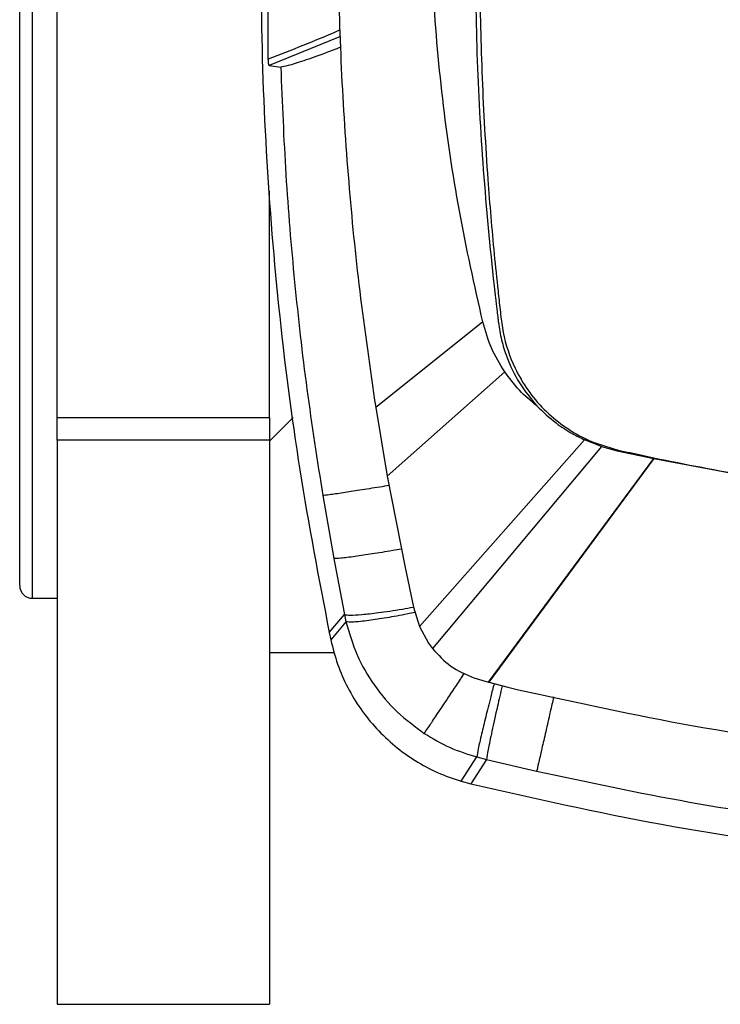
# Model space of a CAD drawing. Header units: millimetres. Extents: x 15 to 415, y 5 to 292.
# Tile 18 of 30: x 175 to 187, y 216 to 232. Entities that reach past the tile are written whole.
import ezdxf

# ---------------------------------------------------------------- set-up
doc = ezdxf.new("R2010")
doc.units = ezdxf.units.MM

msp = doc.modelspace()

# ---------------------------------------------------------------- linework, layer by layer
at = {"color": 8, "linetype": 'Continuous', "lineweight": 25}
msp.add_line((175.4858, 242.8039), (175.4858, 222.8039), dxfattribs=at)
at = {"color": 7, "linetype": 'Continuous', "lineweight": 25}
for p, q in [((175.2858, 223.0039), (175.2858, 242.6039)), ((175.8858, 225.6982), (175.8858, 239.9095)), ((179.2654, 231.4346), (179.2536, 234.05)), ((180.4192, 231.7967), (179.2775, 231.3345)), ((179.2775, 231.3345), (179.4646, 231.3073)), ((179.2858, 225.6982), (179.2858, 229.3265)), ((182.6986, 227.2267), (180.9849, 225.8584)), ((183.051, 226.4276), (181.1697, 224.7596)), ((180.9849, 225.8584), (181.1697, 224.7596)), ((175.8858, 225.6982), (179.2858, 225.6982)), ((175.8858, 225.3362), (175.8858, 225.6982)), ((179.6614, 225.7001), (179.2858, 225.3204)), ((179.2858, 225.6982), (179.2858, 225.3362)), ((179.2858, 225.3362), (175.8858, 225.3362)), ((175.8858, 225.3362), (175.8858, 216.3039)), ((179.2858, 225.3362), (179.2858, 216.3039)), ((181.6862, 222.3532), (184.3282, 225.3402)), ((184.599, 225.235), (184.3282, 225.3402)), ((184.599, 225.235), (181.8922, 222.0008)), ((184.599, 225.235), (184.8521, 225.1656)), ((184.8657, 225.1764), (184.8521, 225.1656)), ((184.8521, 225.1656), (185.4349, 225.041)), ((182.7922, 221.4587), (185.4349, 225.041)), ((185.4365, 225.0407), (182.7942, 221.4582)), ((185.4365, 225.0407), (185.4349, 225.041)), ((181.1697, 224.7596), (181.4548, 223.2974)), ((180.1377, 224.4465), (180.3136, 223.4398)), ((181.4548, 223.2974), (181.5889, 222.6611)), ((175.4858, 222.8039), (175.8858, 222.8039)), ((181.5889, 222.6611), (181.6862, 222.3532)), ((180.2409, 222.2549), (180.4845, 222.5422)), ((180.5092, 222.4281), (180.2658, 222.1361)), ((180.4845, 222.5422), (180.5092, 222.4281)), ((180.2409, 222.2549), (180.2658, 222.1361)), ((181.6862, 222.3532), (181.83, 222.0867)), ((181.83, 222.0867), (181.8922, 222.0008)), ((179.2858, 221.9357), (180.3224, 221.9357)), ((182.5548, 221.5324), (182.7922, 221.4587)), ((182.7922, 221.4587), (182.7942, 221.4582)), ((182.7942, 221.4582), (183.0978, 221.3784)), ((182.3521, 219.8741), (182.6031, 220.2631)), ((182.7594, 220.2233), (182.5073, 219.8321)), ((182.6031, 220.2631), (182.7594, 220.2233)), ((182.7594, 220.2233), (183.5613, 220.0356)), ((182.3521, 219.8741), (182.5073, 219.8321)), ((175.8858, 216.3039), (179.2858, 216.3039))]:
    msp.add_line(p, q, dxfattribs=at)
msp.add_arc((175.4858, 223.0039), 0.2, 180, 270, dxfattribs=at)
for points, knots in [([(182.6986, 227.2267), (182.5664, 227.8177), (182.3018, 229.0001), (182.0411, 230.8003), (181.8807, 232.6123), (181.8315, 234.4312), (181.8898, 236.2499), (182.0593, 238.0611), (182.3289, 239.8603), (182.5992, 241.0417), (182.7343, 241.6322)], [0, 0, 0, 0, 0.1248887, 0.2498873, 0.3749034, 0.4999717, 0.62502, 0.7500564, 0.8750674, 1, 1, 1, 1]), ([(179.6438, 240.0569), (179.5554, 239.3885), (179.3512, 237.8452), (179.187, 235.4107), (179.1259, 232.7643), (179.201, 230.1179), (179.4104, 227.4794), (179.7427, 224.8531), (180.0748, 223.1209), (180.2409, 222.2549)], [0, 0, 0, 0, 0.1129833, 0.2608897, 0.4086982, 0.556566, 0.7044276, 0.8522273, 1, 1, 1, 1]), ([(180.6147, 238.475), (180.5624, 237.8726), (180.4583, 236.6741), (180.3847, 234.8715), (180.3715, 233.0776), (180.4236, 231.2751), (180.5405, 229.4906), (180.7195, 227.6788), (180.8945, 226.4787), (180.9849, 225.8584)], [0, 0, 0, 0, 0.1433329, 0.2851553, 0.4275364, 0.5685245, 0.7125239, 0.8514201, 1, 1, 1, 1]), ([(182.573, 233.1558), (182.5819, 232.5341), (182.5996, 231.291), (182.7148, 229.4295), (182.8374, 228.1628), (182.9167, 227.4867), (182.9284, 227.3891), (182.9391, 227.2991), (182.9466, 227.2387), (182.9493, 227.2169)], [0, 0, 0, 0, 0.3132495, 0.6263385, 0.9394035, 0.9543599, 0.9693328, 0.9889362, 1, 1, 1, 1]), ([(182.6496, 233.1552), (182.6498, 233.02), (182.6508, 232.3438), (182.6804, 231.1268), (182.7633, 229.648), (182.8598, 228.5126), (182.9314, 227.8182), (182.9704, 227.4713), (182.9885, 227.3166), (182.9955, 227.2578), (182.9981, 227.2361), (183.0061, 227.1711), (183.049, 226.9112), (183.1717, 226.5399), (183.4116, 226.1322), (183.6729, 225.8196), (183.9842, 225.5578), (184.3769, 225.3189), (184.6864, 225.2287), (184.8657, 225.1764)], [0, 0, 0, 0, 0.0456212, 0.2281288, 0.4106365, 0.5452225, 0.6125118, 0.646156, 0.6629781, 0.6650808, 0.6661322, 0.6703378, 0.6871679, 0.7549909, 0.800572, 0.8461531, 0.8917342, 0.9373152, 1, 1, 1, 1]), ([(180.4242, 231.6246), (180.3427, 231.5933), (180.118, 231.5073), (179.8211, 231.4029), (179.5555, 231.3177), (179.4951, 231.3108), (179.4646, 231.3073)], [0, 0, 0, 0, 0.1596361, 0.4400246, 0.7172704, 1, 1, 1, 1]), ([(179.2775, 231.3345), (179.2768, 231.3351), (179.2754, 231.3361), (179.2733, 231.3435), (179.2713, 231.3543), (179.2691, 231.372), (179.2667, 231.3987), (179.2658, 231.4226), (179.2654, 231.4346)], [0, 0, 0, 0, 0.1364071, 0.2721617, 0.4032087, 0.5337462, 0.7648776, 1, 1, 1, 1]), ([(179.4646, 231.3073), (179.488, 230.7328), (179.5346, 229.5838), (179.6785, 227.8648), (179.8715, 226.1506), (180.049, 225.0146), (180.1377, 224.4465)], [0, 0, 0, 0, 0.25001449, 0.50001486, 0.75000278, 1, 1, 1, 1]), ([(183.051, 226.4276), (182.9744, 226.5529), (182.8211, 226.8035), (182.7395, 227.0856), (182.6986, 227.2267)], [0, 0, 0, 0, 0.4999587, 1, 1, 1, 1]), ([(182.9493, 227.2169), (182.964, 227.1243), (182.9934, 226.9379), (183.0971, 226.6104), (183.2706, 226.2424), (183.4664, 226.0029), (183.5642, 225.8833)], [0, 0, 0, 0, 0.1885424, 0.3793638, 0.6898842, 1, 1, 1, 1]), ([(183.5642, 225.8833), (183.4679, 225.9633), (183.2747, 226.1239), (183.1257, 226.3262), (183.051, 226.4276)], [0, 0, 0, 0, 0.4986273, 1, 1, 1, 1]), ([(183.5642, 225.8833), (183.6634, 225.7885), (183.8385, 225.6214), (184.1035, 225.4494), (184.2629, 225.372), (184.3282, 225.3402)], [0, 0, 0, 0, 0.4358764, 0.7689544, 1, 1, 1, 1]), ([(184.8657, 225.1764), (184.993, 225.1485), (185.6299, 225.0091), (186.7822, 224.7854), (188.0701, 224.5795), (189.3626, 224.4072), (190.6594, 224.2678), (191.9601, 224.1736), (193.2944, 224.1092), (194.1085, 224.0993), (194.6618, 224.0926)], [0, 0, 0, 0, 0.0396097, 0.1980702, 0.3565307, 0.4357523, 0.5942128, 0.7526733, 0.8318948, 1, 1, 1, 1]), ([(185.4365, 225.0407), (186.195, 224.8955), (187.7139, 224.6047), (190.0182, 224.316), (192.336, 224.1269), (193.8865, 224.1013), (194.6618, 224.0885)], [0, 0, 0, 0, 0.2493578, 0.499317, 0.7496183, 1, 1, 1, 1]), ([(180.3136, 223.4398), (180.3413, 223.2902), (180.3968, 222.9905), (180.4553, 222.6918), (180.4845, 222.5422)], [0, 0, 0, 0, 0.4991761, 1, 1, 1, 1]), ([(180.5092, 222.4281), (180.5618, 222.2483), (180.6671, 221.8889), (180.9522, 221.4025), (181.3121, 220.971), (181.6121, 220.7507), (181.7617, 220.6409)], [0, 0, 0, 0, 0.2509613, 0.5015284, 0.7516187, 1, 1, 1, 1]), ([(180.2658, 222.1361), (180.2987, 222.0055), (180.3647, 221.7443), (180.529, 221.3738), (180.7377, 221.0274), (180.9919, 220.7124), (181.2855, 220.4339), (181.6141, 220.198), (181.97, 220.0045), (182.2248, 219.9176), (182.3521, 219.8741)], [0, 0, 0, 0, 0.1250606, 0.2501071, 0.3751408, 0.5001636, 0.6251782, 0.7501871, 0.8751942, 1, 1, 1, 1]), ([(181.8922, 222.0008), (181.9855, 221.8984), (182.1719, 221.6938), (182.4273, 221.5862), (182.5548, 221.5324)], [0, 0, 0, 0, 0.5003393, 1, 1, 1, 1]), ([(183.0978, 221.3784), (184.028, 221.1728), (185.9016, 220.7588), (188.7693, 220.3425), (191.6894, 220.0659), (193.6549, 220.0283), (194.6426, 220.0093)], [0, 0, 0, 0, 0.2452357, 0.4939429, 0.7456845, 1, 1, 1, 1]), ([(181.7617, 220.6409), (181.8945, 220.5613), (182.16, 220.4022), (182.4554, 220.3095), (182.6031, 220.2631)], [0, 0, 0, 0, 0.5001022, 1, 1, 1, 1]), ([(183.5613, 220.0356), (184.3761, 219.8621), (186.0056, 219.5153), (188.4791, 219.1528), (190.9659, 218.8966), (192.6308, 218.8325), (193.4632, 218.8004)], [0, 0, 0, 0, 0.2499927, 0.4999957, 0.7500014, 1, 1, 1, 1]), ([(182.5073, 219.8321), (183.5231, 219.6034), (185.5544, 219.146), (188.647, 218.6995), (191.7579, 218.4146), (193.8393, 218.3869), (194.8798, 218.3731)], [0, 0, 0, 0, 0.25008186, 0.50007027, 0.75009284, 1, 1, 1, 1])]:
    msp.add_open_spline(points, degree=3, knots=knots, dxfattribs=at)
at = {"color": 8, "linetype": 'Continuous', "lineweight": 25}
for points, knots in [([(180.4162, 231.9022), (180.4008, 231.8953), (180.0225, 231.7268), (179.6361, 231.5777), (179.2654, 231.4346)], [0, 0, 0, 0, 0.0407179, 1, 1, 1, 1]), ([(181.1992, 224.6085), (181.1487, 224.6003), (180.9786, 224.5727), (180.7233, 224.5322), (180.4417, 224.4885), (180.2222, 224.456), (180.1659, 224.4497), (180.1377, 224.4465)], [0, 0, 0, 0, 0.0882798, 0.2976218, 0.5069721, 0.7534844, 1, 1, 1, 1]), ([(181.3975, 223.5912), (181.35, 223.5829), (181.1805, 223.5536), (180.9216, 223.5122), (180.6309, 223.4689), (180.4031, 223.4404), (180.3435, 223.44), (180.3136, 223.4398)], [0, 0, 0, 0, 0.0819695, 0.2927637, 0.5035657, 0.7517808, 1, 1, 1, 1]), ([(180.4845, 222.5422), (180.5103, 222.5378), (180.562, 222.5291), (180.7532, 222.5411), (181.0326, 222.5735), (181.3215, 222.615), (181.5294, 222.652), (181.5894, 222.6627)], [0, 0, 0, 0, 0.21484602, 0.42967956, 0.64452141, 0.89748062, 1, 1, 1, 1]), ([(181.6158, 222.5762), (181.5765, 222.5682), (181.412, 222.5348), (181.1521, 222.4891), (180.8481, 222.4423), (180.6074, 222.4167), (180.5419, 222.4243), (180.5092, 222.4281)], [0, 0, 0, 0, 0.067296, 0.2814637, 0.4956414, 0.7478174, 1, 1, 1, 1]), ([(181.7617, 220.6409), (181.7787, 220.6653), (181.8129, 220.7143), (181.9209, 220.8744), (182.0729, 221.102), (182.2394, 221.3525), (182.363, 221.5395), (182.4076, 221.6071)], [0, 0, 0, 0, 0.2064257, 0.4128415, 0.6192647, 0.8623336, 1, 1, 1, 1]), ([(182.881, 221.4416), (182.8621, 221.3687), (182.8127, 221.1774), (182.7431, 220.898), (182.6735, 220.6087), (182.6206, 220.3733), (182.6089, 220.2998), (182.6031, 220.2631)], [0, 0, 0, 0, 0.1241094, 0.3252229, 0.5263449, 0.76317, 1, 1, 1, 1]), ([(183.0091, 221.4017), (182.9832, 221.2908), (182.9203, 221.0211), (182.8415, 220.6621), (182.7779, 220.3537), (182.7656, 220.2668), (182.7594, 220.2233)], [0, 0, 0, 0, 0.1889088, 0.459274, 0.7296387, 1, 1, 1, 1]), ([(183.8334, 221.2252), (183.815, 221.1442), (183.7696, 220.9453), (183.7046, 220.6602), (183.6391, 220.374), (183.586, 220.1421), (183.5695, 220.0711), (183.5613, 220.0356)], [0, 0, 0, 0, 0.1359373, 0.3343341, 0.5327383, 0.766368, 1, 1, 1, 1])]:
    msp.add_open_spline(points, degree=3, knots=knots, dxfattribs=at)

doc.saveas('drawing.dxf')
